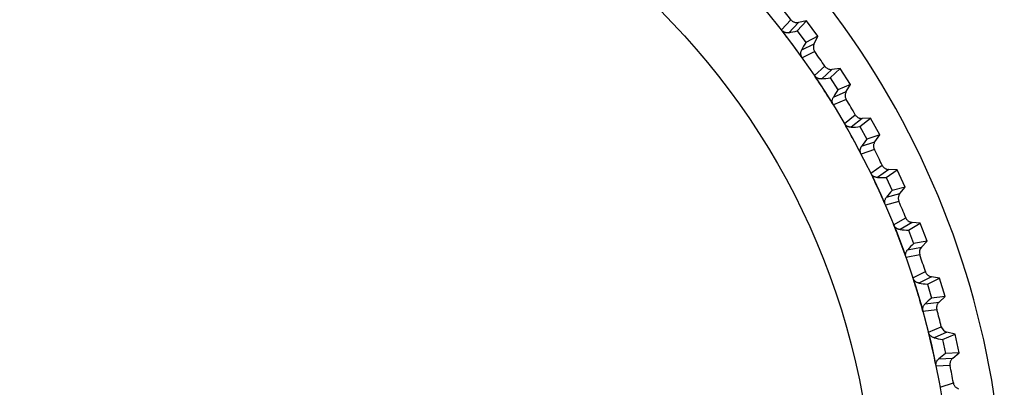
# Model space of a CAD drawing. Header units: millimetres. Extents: x -42 to 108, y 0 to 140.
# Tile 14 of 17: x 82 to 108, y 78 to 87. Entities that reach past the tile are written whole.
import ezdxf

# ---------------------------------------------------------------- set-up
doc = ezdxf.new("R2010")
doc.units = ezdxf.units.MM

msp = doc.modelspace()

# ---------------------------------------------------------------- linework, layer by layer
at = {"color": 7, "linetype": 'Continuous', "lineweight": 25}
for p, q in [((101.669, 86.901), (101.919, 87.167)), ((102.113, 87.094), (101.863, 86.827)), ((102.082, 86.874), (102.327, 87.133)), ((102.327, 87.133), (102.113, 87.094)), ((102.626, 86.732), (102.327, 87.133)), ((102.082, 86.874), (102.307, 86.571)), ((102.2, 86.375), (102.527, 86.538)), ((102.626, 86.732), (102.307, 86.571)), ((102.527, 86.538), (102.626, 86.732)), ((102.542, 86.332), (102.215, 86.168)), ((102.535, 85.706), (102.804, 85.954)), ((102.991, 85.868), (102.724, 85.62)), ((102.945, 85.65), (103.208, 85.892)), ((103.208, 85.892), (102.991, 85.868)), ((103.478, 85.471), (103.208, 85.892)), ((102.945, 85.65), (103.149, 85.333)), ((103.029, 85.144), (103.366, 85.285)), ((103.478, 85.471), (103.149, 85.333)), ((103.366, 85.285), (103.478, 85.471)), ((103.366, 85.078), (103.029, 84.937)), ((103.316, 84.454), (103.601, 84.683)), ((103.782, 84.584), (103.498, 84.355)), ((103.721, 84.37), (104, 84.593)), ((104, 84.593), (103.782, 84.584)), ((104.24, 84.154), (104, 84.593)), ((103.721, 84.37), (103.902, 84.039)), ((103.769, 83.859), (104.115, 83.976)), ((104.24, 84.154), (103.902, 84.039)), ((104.115, 83.976), (104.24, 84.154)), ((104.101, 83.77), (103.755, 83.652)), ((104.007, 83.151), (104.308, 83.359)), ((104.482, 83.247), (104.182, 83.039)), ((104.406, 83.039), (104.699, 83.241)), ((104.699, 83.241), (104.482, 83.247)), ((104.908, 82.787), (104.699, 83.241)), ((104.406, 83.039), (104.563, 82.696)), ((104.908, 82.787), (104.563, 82.696)), ((104.771, 82.618), (104.908, 82.787)), ((104.743, 82.413), (104.389, 82.32)), ((104.418, 82.526), (104.771, 82.618)), ((104.606, 81.803), (104.921, 81.989)), ((105.086, 81.866), (104.773, 81.679)), ((104.996, 81.663), (105.303, 81.844)), ((104.996, 81.663), (105.129, 81.31)), ((105.303, 81.844), (105.086, 81.866)), ((105.48, 81.377), (105.303, 81.844)), ((104.972, 81.15), (105.331, 81.218)), ((105.48, 81.377), (105.129, 81.31)), ((105.331, 81.218), (105.48, 81.377)), ((105.289, 81.015), (104.93, 80.947)), ((105.11, 80.416), (105.436, 80.58)), ((105.593, 80.445), (105.267, 80.28)), ((105.489, 80.249), (105.807, 80.409)), ((105.807, 80.409), (105.593, 80.445)), ((105.951, 79.93), (105.807, 80.409)), ((105.489, 80.249), (105.597, 79.888)), ((105.951, 79.93), (105.597, 79.888)), ((105.792, 79.782), (105.951, 79.93)), ((105.736, 79.583), (105.373, 79.54)), ((105.429, 79.74), (105.792, 79.782)), ((105.515, 78.997), (105.852, 79.138)), ((105.999, 78.993), (105.663, 78.851)), ((105.882, 78.804), (106.211, 78.942)), ((106.211, 78.942), (105.999, 78.993)), ((106.321, 78.454), (106.211, 78.942)), ((105.882, 78.804), (105.964, 78.437)), ((105.787, 78.3), (106.152, 78.317)), ((106.321, 78.454), (105.964, 78.437)), ((106.152, 78.317), (106.321, 78.454)), ((106.081, 78.122), (105.716, 78.105)), ((105.821, 77.554), (106.167, 77.671))]:
    msp.add_line(p, q, dxfattribs=at)
for radius in [21.133, 19.098]:
    msp.add_circle((85, 73.901), radius, dxfattribs=at)
for centre, radius, start, end in [((85, 73.901), 22.5, 282.8538, 41.2442), ((85, 73.901), 21.5, 38.099, 39.3235), ((101.396, 89.587), 2.799, 279.6038, 284.1858), ((104.712, 85.14), 2.799, 149.2368, 153.8187), ((85, 73.901), 21.5, 34.099, 35.3235), ((102.45, 88.405), 2.799, 275.6038, 280.1858), ((105.448, 83.737), 2.799, 145.2368, 149.8187), ((85, 73.901), 21.5, 30.099, 31.3235), ((103.419, 87.153), 2.799, 271.6038, 276.1858), ((106.085, 82.287), 2.799, 141.2368, 145.8187), ((85, 73.901), 21.5, 26.099, 27.3235), ((104.299, 85.836), 2.799, 267.6038, 272.1858), ((106.618, 80.796), 2.799, 137.2368, 141.8187), ((85, 73.901), 21.5, 22.099, 23.3235), ((105.085, 84.46), 2.799, 263.6038, 268.1858), ((107.047, 79.271), 2.799, 133.2368, 137.8187), ((85, 73.901), 21.5, 18.099, 19.3235), ((105.772, 83.034), 2.799, 259.6038, 264.1858), ((107.367, 77.72), 2.799, 129.2368, 133.8187), ((85, 73.901), 21.5, 14.099, 15.3235), ((106.359, 81.562), 2.799, 255.6038, 260.1858), ((107.579, 76.15), 2.799, 125.2368, 129.8187), ((85, 73.901), 21.5, 10.099, 11.3235)]:
    msp.add_arc(centre, radius, start, end, dxfattribs=at)
for points, knots in [([(101.919, 87.167), (101.926, 87.158), (101.934, 87.15), (101.942, 87.142), (101.95, 87.135), (101.959, 87.128), (101.968, 87.122), (101.978, 87.116), (101.987, 87.111), (101.997, 87.107), (102.008, 87.102), (102.018, 87.099), (102.029, 87.096), (102.034, 87.095), (102.04, 87.094), (102.045, 87.093), (102.056, 87.091), (102.067, 87.09), (102.079, 87.09), (102.09, 87.09), (102.102, 87.091), (102.113, 87.094)], [0, 0, 0, 0, 0.0000331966, 0.0000331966, 0.0000331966, 0.0000663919, 0.0000663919, 0.0000663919, 0.0000995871, 0.0000995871, 0.0000995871, 0.0001327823, 0.0001327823, 0.0001327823, 0.0001492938, 0.0001492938, 0.0001492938, 0.0001827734, 0.0001827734, 0.0001827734, 0.0002172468, 0.0002172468, 0.0002172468, 0.0002172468]), ([(102.215, 86.168), (102.099, 86.331), (101.981, 86.492), (101.86, 86.651), (101.797, 86.735), (101.733, 86.818), (101.669, 86.901)], [0, 0, 0, 0, 0.0006000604, 0.0006000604, 0.0006000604, 0.000914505, 0.000914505, 0.000914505, 0.000914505]), ([(101.863, 86.827), (101.853, 86.826), (101.844, 86.825), (101.834, 86.824), (101.824, 86.824), (101.814, 86.824), (101.804, 86.825), (101.795, 86.826), (101.785, 86.828), (101.775, 86.83), (101.766, 86.833), (101.756, 86.836), (101.747, 86.84), (101.738, 86.844), (101.729, 86.848), (101.721, 86.854), (101.713, 86.859), (101.705, 86.865), (101.697, 86.871), (101.687, 86.88), (101.677, 86.89), (101.669, 86.901)], [0, 0, 0, 0, 0.0000302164, 0.0000302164, 0.0000302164, 0.0000598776, 0.0000598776, 0.0000598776, 0.0000895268, 0.0000895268, 0.0000895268, 0.0001191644, 0.0001191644, 0.0001191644, 0.000148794, 0.000148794, 0.000148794, 0.00017842, 0.00017842, 0.00017842, 0.0002196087, 0.0002196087, 0.0002196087, 0.0002196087]), ([(102.527, 86.538), (102.522, 86.529), (102.518, 86.518), (102.514, 86.508), (102.511, 86.497), (102.509, 86.486), (102.507, 86.475), (102.505, 86.464), (102.505, 86.453), (102.505, 86.442), (102.505, 86.431), (102.507, 86.42), (102.509, 86.409), (102.51, 86.404), (102.511, 86.398), (102.513, 86.393), (102.516, 86.382), (102.52, 86.372), (102.524, 86.362), (102.529, 86.351), (102.535, 86.341), (102.542, 86.332)], [0, 0, 0, 0, 0.0000332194, 0.0000332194, 0.0000332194, 0.0000664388, 0.0000664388, 0.0000664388, 0.0000996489, 0.0000996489, 0.0000996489, 0.000132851, 0.000132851, 0.000132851, 0.0001493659, 0.0001493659, 0.0001493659, 0.0001828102, 0.0001828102, 0.0001828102, 0.0002172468, 0.0002172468, 0.0002172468, 0.0002172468]), ([(102.215, 86.168), (102.209, 86.177), (102.203, 86.186), (102.198, 86.196), (102.194, 86.206), (102.19, 86.216), (102.186, 86.227), (102.183, 86.237), (102.181, 86.248), (102.18, 86.259), (102.178, 86.27), (102.178, 86.28), (102.178, 86.291), (102.179, 86.301), (102.18, 86.311), (102.182, 86.321), (102.184, 86.33), (102.186, 86.34), (102.189, 86.348), (102.192, 86.358), (102.196, 86.366), (102.2, 86.375)], [0, 0, 0, 0, 0.0000330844, 0.0000330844, 0.0000330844, 0.0000661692, 0.0000661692, 0.0000661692, 0.0000989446, 0.0000989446, 0.0000989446, 0.0001308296, 0.0001308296, 0.0001308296, 0.000161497, 0.000161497, 0.000161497, 0.0001901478, 0.0001901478, 0.0001901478, 0.0002195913, 0.0002195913, 0.0002195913, 0.0002195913]), ([(102.804, 85.954), (102.81, 85.945), (102.817, 85.936), (102.824, 85.928), (102.832, 85.92), (102.84, 85.913), (102.849, 85.906), (102.858, 85.9), (102.867, 85.894), (102.877, 85.889), (102.887, 85.884), (102.897, 85.879), (102.908, 85.876), (102.913, 85.874), (102.919, 85.873), (102.924, 85.872), (102.935, 85.869), (102.946, 85.867), (102.957, 85.867), (102.968, 85.866), (102.98, 85.866), (102.991, 85.868)], [0, 0, 0, 0, 0.0000331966, 0.0000331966, 0.0000331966, 0.0000663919, 0.0000663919, 0.0000663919, 0.0000995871, 0.0000995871, 0.0000995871, 0.0001327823, 0.0001327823, 0.0001327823, 0.0001492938, 0.0001492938, 0.0001492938, 0.0001827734, 0.0001827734, 0.0001827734, 0.0002172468, 0.0002172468, 0.0002172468, 0.0002172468]), ([(103.029, 84.937), (102.925, 85.107), (102.818, 85.277), (102.709, 85.444), (102.651, 85.532), (102.593, 85.619), (102.535, 85.706)], [0, 0, 0, 0, 0.0006000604, 0.0006000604, 0.0006000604, 0.000914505, 0.000914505, 0.000914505, 0.000914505]), ([(102.724, 85.62), (102.714, 85.619), (102.704, 85.618), (102.694, 85.618), (102.685, 85.619), (102.675, 85.62), (102.665, 85.621), (102.655, 85.623), (102.646, 85.626), (102.636, 85.629), (102.627, 85.632), (102.618, 85.636), (102.609, 85.64), (102.6, 85.645), (102.592, 85.65), (102.584, 85.656), (102.576, 85.661), (102.568, 85.668), (102.561, 85.675), (102.551, 85.684), (102.542, 85.695), (102.535, 85.706)], [0, 0, 0, 0, 0.0000302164, 0.0000302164, 0.0000302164, 0.0000598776, 0.0000598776, 0.0000598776, 0.0000895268, 0.0000895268, 0.0000895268, 0.0001191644, 0.0001191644, 0.0001191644, 0.000148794, 0.000148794, 0.000148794, 0.00017842, 0.00017842, 0.00017842, 0.0002196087, 0.0002196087, 0.0002196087, 0.0002196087]), ([(103.366, 85.285), (103.36, 85.275), (103.355, 85.265), (103.351, 85.255), (103.347, 85.245), (103.344, 85.234), (103.341, 85.223), (103.339, 85.213), (103.338, 85.201), (103.337, 85.19), (103.337, 85.179), (103.337, 85.168), (103.339, 85.157), (103.339, 85.152), (103.34, 85.146), (103.341, 85.141), (103.344, 85.13), (103.347, 85.119), (103.351, 85.109), (103.355, 85.098), (103.36, 85.088), (103.366, 85.078)], [0, 0, 0, 0, 0.0000332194, 0.0000332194, 0.0000332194, 0.0000664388, 0.0000664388, 0.0000664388, 0.0000996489, 0.0000996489, 0.0000996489, 0.000132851, 0.000132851, 0.000132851, 0.0001493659, 0.0001493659, 0.0001493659, 0.0001828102, 0.0001828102, 0.0001828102, 0.0002172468, 0.0002172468, 0.0002172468, 0.0002172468]), ([(103.029, 84.937), (103.023, 84.946), (103.018, 84.956), (103.014, 84.966), (103.01, 84.977), (103.007, 84.987), (103.004, 84.998), (103.002, 85.009), (103, 85.02), (103, 85.03), (102.999, 85.041), (103, 85.052), (103.001, 85.062), (103.002, 85.072), (103.004, 85.083), (103.006, 85.092), (103.009, 85.102), (103.012, 85.11), (103.016, 85.119), (103.019, 85.128), (103.024, 85.136), (103.029, 85.144)], [0, 0, 0, 0, 0.0000330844, 0.0000330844, 0.0000330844, 0.0000661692, 0.0000661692, 0.0000661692, 0.0000989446, 0.0000989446, 0.0000989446, 0.0001308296, 0.0001308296, 0.0001308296, 0.000161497, 0.000161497, 0.000161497, 0.0001901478, 0.0001901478, 0.0001901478, 0.0002195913, 0.0002195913, 0.0002195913, 0.0002195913]), ([(103.601, 84.683), (103.606, 84.673), (103.613, 84.664), (103.62, 84.656), (103.627, 84.647), (103.635, 84.639), (103.643, 84.632), (103.652, 84.625), (103.661, 84.618), (103.67, 84.612), (103.679, 84.607), (103.689, 84.602), (103.7, 84.598), (103.705, 84.596), (103.71, 84.594), (103.715, 84.592), (103.726, 84.589), (103.737, 84.586), (103.748, 84.585), (103.759, 84.584), (103.771, 84.583), (103.782, 84.584)], [0, 0, 0, 0, 0.0000331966, 0.0000331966, 0.0000331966, 0.0000663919, 0.0000663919, 0.0000663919, 0.0000995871, 0.0000995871, 0.0000995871, 0.0001327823, 0.0001327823, 0.0001327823, 0.0001492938, 0.0001492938, 0.0001492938, 0.0001827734, 0.0001827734, 0.0001827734, 0.0002172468, 0.0002172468, 0.0002172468, 0.0002172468]), ([(103.755, 83.652), (103.663, 83.83), (103.568, 84.006), (103.471, 84.181), (103.42, 84.272), (103.368, 84.364), (103.316, 84.454)], [0, 0, 0, 0, 0.0006000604, 0.0006000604, 0.0006000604, 0.000914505, 0.000914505, 0.000914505, 0.000914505]), ([(103.498, 84.355), (103.488, 84.354), (103.478, 84.355), (103.469, 84.356), (103.459, 84.356), (103.449, 84.358), (103.44, 84.361), (103.43, 84.363), (103.421, 84.366), (103.412, 84.37), (103.402, 84.374), (103.394, 84.378), (103.385, 84.383), (103.377, 84.388), (103.369, 84.394), (103.361, 84.4), (103.353, 84.407), (103.346, 84.414), (103.34, 84.421), (103.331, 84.431), (103.322, 84.442), (103.316, 84.454)], [0, 0, 0, 0, 0.0000302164, 0.0000302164, 0.0000302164, 0.0000598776, 0.0000598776, 0.0000598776, 0.0000895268, 0.0000895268, 0.0000895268, 0.0001191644, 0.0001191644, 0.0001191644, 0.000148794, 0.000148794, 0.000148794, 0.00017842, 0.00017842, 0.00017842, 0.0002196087, 0.0002196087, 0.0002196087, 0.0002196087]), ([(104.115, 83.976), (104.109, 83.967), (104.103, 83.957), (104.098, 83.947), (104.094, 83.937), (104.09, 83.927), (104.087, 83.916), (104.084, 83.906), (104.081, 83.895), (104.08, 83.884), (104.079, 83.873), (104.079, 83.862), (104.079, 83.851), (104.08, 83.845), (104.08, 83.84), (104.081, 83.834), (104.082, 83.823), (104.085, 83.812), (104.088, 83.801), (104.092, 83.791), (104.096, 83.78), (104.101, 83.77)], [0, 0, 0, 0, 0.0000332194, 0.0000332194, 0.0000332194, 0.0000664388, 0.0000664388, 0.0000664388, 0.0000996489, 0.0000996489, 0.0000996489, 0.000132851, 0.000132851, 0.000132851, 0.0001493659, 0.0001493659, 0.0001493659, 0.0001828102, 0.0001828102, 0.0001828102, 0.0002172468, 0.0002172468, 0.0002172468, 0.0002172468]), ([(103.755, 83.652), (103.75, 83.662), (103.746, 83.672), (103.742, 83.683), (103.739, 83.693), (103.736, 83.704), (103.735, 83.715), (103.733, 83.726), (103.732, 83.737), (103.732, 83.748), (103.733, 83.758), (103.734, 83.769), (103.736, 83.779), (103.737, 83.79), (103.74, 83.799), (103.743, 83.809), (103.746, 83.818), (103.75, 83.827), (103.754, 83.835), (103.759, 83.844), (103.764, 83.852), (103.769, 83.859)], [0, 0, 0, 0, 0.0000330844, 0.0000330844, 0.0000330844, 0.0000661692, 0.0000661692, 0.0000661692, 0.0000989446, 0.0000989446, 0.0000989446, 0.0001308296, 0.0001308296, 0.0001308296, 0.000161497, 0.000161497, 0.000161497, 0.0001901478, 0.0001901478, 0.0001901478, 0.0002195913, 0.0002195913, 0.0002195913, 0.0002195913]), ([(104.308, 83.359), (104.313, 83.349), (104.318, 83.34), (104.325, 83.331), (104.331, 83.322), (104.338, 83.313), (104.346, 83.305), (104.354, 83.298), (104.363, 83.29), (104.372, 83.284), (104.381, 83.278), (104.39, 83.272), (104.4, 83.267), (104.405, 83.265), (104.41, 83.263), (104.415, 83.261), (104.426, 83.257), (104.437, 83.253), (104.448, 83.251), (104.459, 83.249), (104.47, 83.248), (104.482, 83.247)], [0, 0, 0, 0, 0.0000331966, 0.0000331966, 0.0000331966, 0.0000663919, 0.0000663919, 0.0000663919, 0.0000995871, 0.0000995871, 0.0000995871, 0.0001327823, 0.0001327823, 0.0001327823, 0.0001492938, 0.0001492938, 0.0001492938, 0.0001827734, 0.0001827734, 0.0001827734, 0.0002172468, 0.0002172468, 0.0002172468, 0.0002172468]), ([(104.389, 82.32), (104.31, 82.504), (104.228, 82.686), (104.143, 82.867), (104.098, 82.962), (104.053, 83.057), (104.007, 83.151)], [0, 0, 0, 0, 0.0006000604, 0.0006000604, 0.0006000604, 0.000914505, 0.000914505, 0.000914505, 0.000914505]), ([(104.182, 83.039), (104.172, 83.039), (104.163, 83.04), (104.153, 83.042), (104.143, 83.043), (104.134, 83.046), (104.124, 83.049), (104.115, 83.052), (104.106, 83.056), (104.097, 83.06), (104.088, 83.064), (104.08, 83.07), (104.072, 83.075), (104.064, 83.081), (104.056, 83.087), (104.049, 83.094), (104.042, 83.101), (104.035, 83.108), (104.029, 83.116), (104.021, 83.127), (104.013, 83.139), (104.007, 83.151)], [0, 0, 0, 0, 0.0000302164, 0.0000302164, 0.0000302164, 0.0000598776, 0.0000598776, 0.0000598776, 0.0000895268, 0.0000895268, 0.0000895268, 0.0001191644, 0.0001191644, 0.0001191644, 0.000148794, 0.000148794, 0.000148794, 0.00017842, 0.00017842, 0.00017842, 0.0002196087, 0.0002196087, 0.0002196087, 0.0002196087]), ([(104.389, 82.32), (104.385, 82.33), (104.382, 82.341), (104.379, 82.352), (104.376, 82.362), (104.374, 82.373), (104.374, 82.384), (104.373, 82.395), (104.373, 82.406), (104.374, 82.417), (104.375, 82.428), (104.376, 82.438), (104.379, 82.448), (104.381, 82.458), (104.385, 82.468), (104.389, 82.477), (104.392, 82.486), (104.397, 82.495), (104.402, 82.503), (104.407, 82.511), (104.412, 82.519), (104.418, 82.526)], [0, 0, 0, 0, 0.0000330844, 0.0000330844, 0.0000330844, 0.0000661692, 0.0000661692, 0.0000661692, 0.0000989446, 0.0000989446, 0.0000989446, 0.0001308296, 0.0001308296, 0.0001308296, 0.000161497, 0.000161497, 0.000161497, 0.0001901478, 0.0001901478, 0.0001901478, 0.0002195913, 0.0002195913, 0.0002195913, 0.0002195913]), ([(104.771, 82.618), (104.764, 82.61), (104.758, 82.6), (104.753, 82.591), (104.747, 82.581), (104.743, 82.571), (104.739, 82.561), (104.735, 82.55), (104.732, 82.539), (104.73, 82.528), (104.728, 82.518), (104.727, 82.507), (104.727, 82.495), (104.727, 82.49), (104.727, 82.484), (104.727, 82.479), (104.728, 82.468), (104.73, 82.457), (104.732, 82.446), (104.735, 82.435), (104.739, 82.424), (104.743, 82.413)], [0, 0, 0, 0, 0.0000332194, 0.0000332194, 0.0000332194, 0.0000664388, 0.0000664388, 0.0000664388, 0.0000996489, 0.0000996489, 0.0000996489, 0.000132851, 0.000132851, 0.000132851, 0.0001493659, 0.0001493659, 0.0001493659, 0.0001828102, 0.0001828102, 0.0001828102, 0.0002172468, 0.0002172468, 0.0002172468, 0.0002172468]), ([(104.921, 81.989), (104.925, 81.979), (104.93, 81.969), (104.936, 81.96), (104.941, 81.95), (104.948, 81.941), (104.955, 81.933), (104.962, 81.925), (104.97, 81.917), (104.979, 81.91), (104.988, 81.903), (104.997, 81.897), (105.006, 81.891), (105.011, 81.888), (105.016, 81.886), (105.021, 81.883), (105.031, 81.879), (105.042, 81.875), (105.052, 81.872), (105.064, 81.869), (105.075, 81.867), (105.086, 81.866)], [0, 0, 0, 0, 0.0000331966, 0.0000331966, 0.0000331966, 0.0000663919, 0.0000663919, 0.0000663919, 0.0000995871, 0.0000995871, 0.0000995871, 0.0001327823, 0.0001327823, 0.0001327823, 0.0001492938, 0.0001492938, 0.0001492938, 0.0001827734, 0.0001827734, 0.0001827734, 0.0002172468, 0.0002172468, 0.0002172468, 0.0002172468]), ([(104.93, 80.947), (104.863, 81.136), (104.794, 81.323), (104.722, 81.51), (104.684, 81.608), (104.645, 81.705), (104.606, 81.803)], [0, 0, 0, 0, 0.0006000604, 0.0006000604, 0.0006000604, 0.000914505, 0.000914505, 0.000914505, 0.000914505]), ([(104.773, 81.679), (104.763, 81.68), (104.753, 81.681), (104.744, 81.683), (104.734, 81.686), (104.725, 81.689), (104.716, 81.692), (104.707, 81.696), (104.698, 81.701), (104.689, 81.706), (104.681, 81.711), (104.673, 81.716), (104.665, 81.723), (104.657, 81.729), (104.65, 81.736), (104.644, 81.743), (104.637, 81.75), (104.631, 81.758), (104.625, 81.766), (104.618, 81.778), (104.611, 81.79), (104.606, 81.803)], [0, 0, 0, 0, 0.0000302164, 0.0000302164, 0.0000302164, 0.0000598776, 0.0000598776, 0.0000598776, 0.0000895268, 0.0000895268, 0.0000895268, 0.0001191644, 0.0001191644, 0.0001191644, 0.000148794, 0.000148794, 0.000148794, 0.00017842, 0.00017842, 0.00017842, 0.0002196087, 0.0002196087, 0.0002196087, 0.0002196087]), ([(104.93, 80.947), (104.926, 80.958), (104.923, 80.968), (104.921, 80.979), (104.919, 80.99), (104.918, 81.001), (104.918, 81.012), (104.918, 81.023), (104.919, 81.034), (104.921, 81.045), (104.922, 81.055), (104.925, 81.066), (104.928, 81.076), (104.931, 81.086), (104.935, 81.095), (104.94, 81.104), (104.944, 81.112), (104.949, 81.121), (104.954, 81.128), (104.96, 81.136), (104.966, 81.144), (104.972, 81.15)], [0, 0, 0, 0, 0.0000330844, 0.0000330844, 0.0000330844, 0.0000661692, 0.0000661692, 0.0000661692, 0.0000989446, 0.0000989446, 0.0000989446, 0.0001308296, 0.0001308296, 0.0001308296, 0.000161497, 0.000161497, 0.000161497, 0.0001901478, 0.0001901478, 0.0001901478, 0.0002195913, 0.0002195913, 0.0002195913, 0.0002195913]), ([(105.373, 79.54), (105.319, 79.733), (105.263, 79.925), (105.204, 80.116), (105.173, 80.216), (105.142, 80.316), (105.11, 80.416)], [0, 0, 0, 0, 0.0006000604, 0.0006000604, 0.0006000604, 0.000914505, 0.000914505, 0.000914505, 0.000914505]), ([(105.267, 80.28), (105.258, 80.282), (105.248, 80.284), (105.239, 80.287), (105.229, 80.29), (105.22, 80.294), (105.211, 80.298), (105.203, 80.302), (105.194, 80.307), (105.186, 80.313), (105.178, 80.319), (105.17, 80.325), (105.163, 80.332), (105.156, 80.338), (105.149, 80.346), (105.143, 80.354), (105.137, 80.361), (105.131, 80.37), (105.126, 80.378), (105.119, 80.39), (105.114, 80.403), (105.11, 80.416)], [0, 0, 0, 0, 0.0000302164, 0.0000302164, 0.0000302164, 0.0000598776, 0.0000598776, 0.0000598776, 0.0000895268, 0.0000895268, 0.0000895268, 0.0001191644, 0.0001191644, 0.0001191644, 0.000148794, 0.000148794, 0.000148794, 0.00017842, 0.00017842, 0.00017842, 0.0002196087, 0.0002196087, 0.0002196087, 0.0002196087]), ([(105.436, 80.58), (105.44, 80.57), (105.444, 80.559), (105.449, 80.549), (105.454, 80.54), (105.46, 80.53), (105.467, 80.521), (105.474, 80.513), (105.481, 80.504), (105.489, 80.497), (105.497, 80.489), (105.506, 80.482), (105.515, 80.476), (105.52, 80.473), (105.524, 80.47), (105.529, 80.467), (105.539, 80.462), (105.549, 80.457), (105.56, 80.454), (105.57, 80.45), (105.582, 80.447), (105.593, 80.445)], [0, 0, 0, 0, 0.0000331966, 0.0000331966, 0.0000331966, 0.0000663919, 0.0000663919, 0.0000663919, 0.0000995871, 0.0000995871, 0.0000995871, 0.0001327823, 0.0001327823, 0.0001327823, 0.0001492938, 0.0001492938, 0.0001492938, 0.0001827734, 0.0001827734, 0.0001827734, 0.0002172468, 0.0002172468, 0.0002172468, 0.0002172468]), ([(105.373, 79.54), (105.37, 79.55), (105.368, 79.561), (105.366, 79.572), (105.365, 79.583), (105.365, 79.594), (105.366, 79.605), (105.366, 79.616), (105.368, 79.627), (105.37, 79.638), (105.373, 79.648), (105.376, 79.658), (105.38, 79.668), (105.384, 79.678), (105.388, 79.687), (105.394, 79.696), (105.399, 79.704), (105.404, 79.711), (105.41, 79.719), (105.416, 79.726), (105.423, 79.733), (105.429, 79.74)], [0, 0, 0, 0, 0.0000330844, 0.0000330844, 0.0000330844, 0.0000661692, 0.0000661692, 0.0000661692, 0.0000989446, 0.0000989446, 0.0000989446, 0.0001308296, 0.0001308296, 0.0001308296, 0.000161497, 0.000161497, 0.000161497, 0.0001901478, 0.0001901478, 0.0001901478, 0.0002195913, 0.0002195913, 0.0002195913, 0.0002195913]), ([(105.792, 79.782), (105.784, 79.774), (105.777, 79.766), (105.77, 79.757), (105.763, 79.748), (105.757, 79.739), (105.752, 79.729), (105.747, 79.719), (105.742, 79.709), (105.739, 79.699), (105.735, 79.688), (105.733, 79.677), (105.731, 79.666), (105.73, 79.661), (105.729, 79.655), (105.729, 79.65), (105.728, 79.639), (105.728, 79.628), (105.729, 79.616), (105.731, 79.605), (105.733, 79.594), (105.736, 79.583)], [0, 0, 0, 0, 0.0000332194, 0.0000332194, 0.0000332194, 0.0000664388, 0.0000664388, 0.0000664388, 0.0000996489, 0.0000996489, 0.0000996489, 0.000132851, 0.000132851, 0.000132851, 0.0001493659, 0.0001493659, 0.0001493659, 0.0001828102, 0.0001828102, 0.0001828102, 0.0002172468, 0.0002172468, 0.0002172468, 0.0002172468]), ([(105.716, 78.105), (105.677, 78.301), (105.634, 78.497), (105.589, 78.691), (105.565, 78.793), (105.54, 78.895), (105.515, 78.997)], [0, 0, 0, 0, 0.0006000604, 0.0006000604, 0.0006000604, 0.000914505, 0.000914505, 0.000914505, 0.000914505]), ([(105.663, 78.851), (105.653, 78.853), (105.644, 78.856), (105.635, 78.86), (105.626, 78.863), (105.617, 78.868), (105.608, 78.873), (105.6, 78.878), (105.592, 78.883), (105.584, 78.889), (105.576, 78.896), (105.569, 78.902), (105.562, 78.91), (105.556, 78.917), (105.549, 78.925), (105.544, 78.933), (105.538, 78.941), (105.533, 78.95), (105.529, 78.958), (105.523, 78.971), (105.518, 78.984), (105.515, 78.997)], [0, 0, 0, 0, 0.0000302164, 0.0000302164, 0.0000302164, 0.0000598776, 0.0000598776, 0.0000598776, 0.0000895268, 0.0000895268, 0.0000895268, 0.0001191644, 0.0001191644, 0.0001191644, 0.000148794, 0.000148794, 0.000148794, 0.00017842, 0.00017842, 0.00017842, 0.0002196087, 0.0002196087, 0.0002196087, 0.0002196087]), ([(105.716, 78.105), (105.714, 78.116), (105.713, 78.127), (105.712, 78.138), (105.712, 78.149), (105.713, 78.16), (105.714, 78.171), (105.715, 78.182), (105.718, 78.192), (105.721, 78.203), (105.724, 78.213), (105.728, 78.223), (105.733, 78.233), (105.737, 78.242), (105.742, 78.251), (105.748, 78.259), (105.754, 78.267), (105.76, 78.274), (105.766, 78.281), (105.773, 78.288), (105.78, 78.294), (105.787, 78.3)], [0, 0, 0, 0, 0.0000330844, 0.0000330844, 0.0000330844, 0.0000661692, 0.0000661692, 0.0000661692, 0.0000989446, 0.0000989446, 0.0000989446, 0.0001308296, 0.0001308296, 0.0001308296, 0.000161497, 0.000161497, 0.000161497, 0.0001901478, 0.0001901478, 0.0001901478, 0.0002195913, 0.0002195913, 0.0002195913, 0.0002195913]), ([(106.152, 78.317), (106.143, 78.31), (106.135, 78.302), (106.128, 78.294), (106.12, 78.286), (106.114, 78.277), (106.108, 78.267), (106.102, 78.258), (106.097, 78.248), (106.093, 78.238), (106.088, 78.228), (106.085, 78.217), (106.083, 78.206), (106.081, 78.201), (106.08, 78.195), (106.08, 78.19), (106.078, 78.179), (106.077, 78.168), (106.078, 78.157), (106.078, 78.145), (106.079, 78.134), (106.081, 78.122)], [0, 0, 0, 0, 0.0000332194, 0.0000332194, 0.0000332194, 0.0000664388, 0.0000664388, 0.0000664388, 0.0000996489, 0.0000996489, 0.0000996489, 0.000132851, 0.000132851, 0.000132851, 0.0001493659, 0.0001493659, 0.0001493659, 0.0001828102, 0.0001828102, 0.0001828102, 0.0002172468, 0.0002172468, 0.0002172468, 0.0002172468]), ([(106.167, 77.671), (106.169, 77.66), (106.172, 77.649), (106.175, 77.639), (106.179, 77.628), (106.184, 77.618), (106.189, 77.609), (106.194, 77.599), (106.201, 77.59), (106.208, 77.581), (106.215, 77.572), (106.222, 77.564), (106.23, 77.557), (106.235, 77.553), (106.239, 77.55), (106.243, 77.546), (106.252, 77.54), (106.262, 77.534), (106.272, 77.529), (106.282, 77.523), (106.292, 77.519), (106.303, 77.515)], [0, 0, 0, 0, 0.0000331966, 0.0000331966, 0.0000331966, 0.0000663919, 0.0000663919, 0.0000663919, 0.0000995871, 0.0000995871, 0.0000995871, 0.0001327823, 0.0001327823, 0.0001327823, 0.0001492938, 0.0001492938, 0.0001492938, 0.0001827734, 0.0001827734, 0.0001827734, 0.0002172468, 0.0002172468, 0.0002172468, 0.0002172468])]:
    msp.add_open_spline(points, degree=3, knots=knots, dxfattribs=at)
for points in [[(105.331, 81.218), (105.282, 81.165), (105.265, 81.084), (105.289, 81.015)], [(105.852, 79.138), (105.87, 79.068), (105.929, 79.01), (105.999, 78.993)]]:
    msp.add_open_spline(points, degree=3, dxfattribs=at)

doc.saveas('drawing.dxf')
